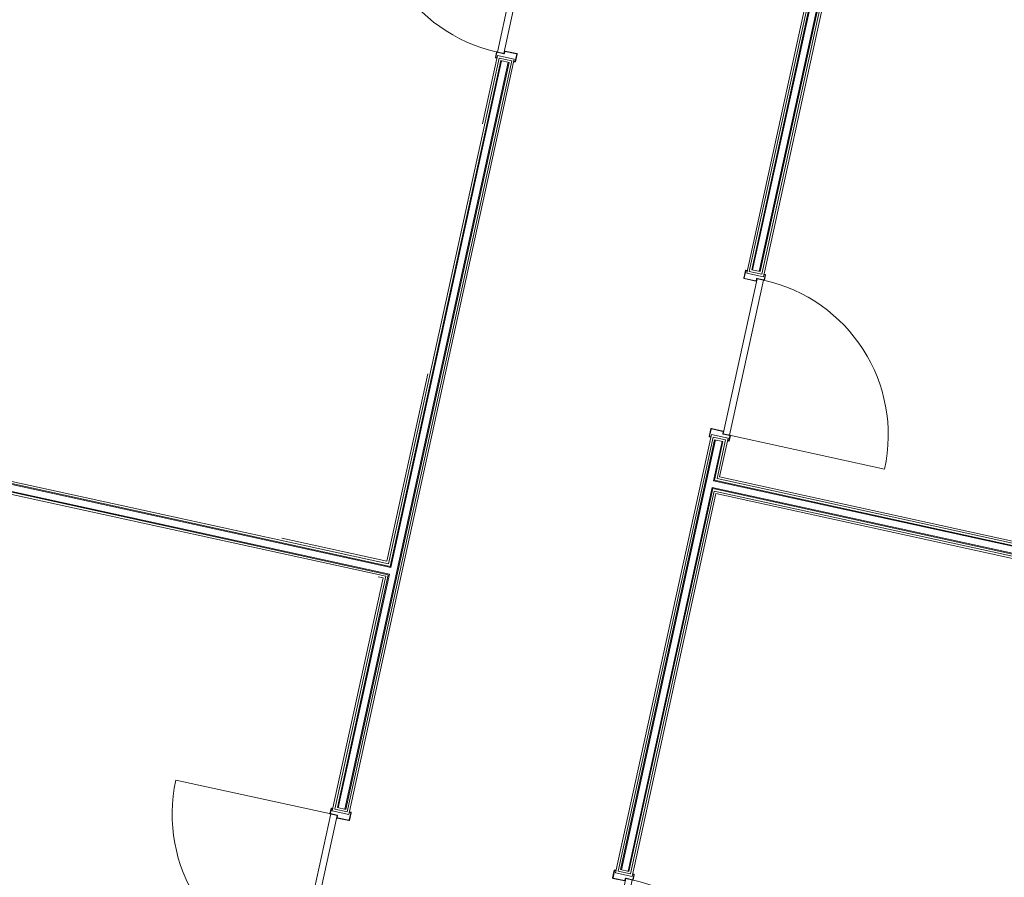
# Model space of a CAD drawing. Header units: metres. Extents: x 233012 to 233264, y 553571 to 554014.
# Tile 162 of 256: x 233189 to 233195, y 553810 to 553815. Entities that reach past the tile are written whole.
import ezdxf

# ---------------------------------------------------------------- set-up
doc = ezdxf.new("R2010")
doc.units = ezdxf.units.M
for name, color, linetype, lineweight in [('A-NL20_wanden', 252, 'Continuous', 5), ('A-NL22_binnenwanden', 252, 'Continuous', 5), ('A-NL30_deursparing', 252, 'Continuous', 5)]:
    doc.layers.add(name, color=color, linetype=linetype, lineweight=lineweight)

# ---------------------------------------------------------------- blocks, each defined once
blk = doc.blocks.new('NLRS_32_DO_WB_staal KMS1_krepel_mie - merk S_01 d100 _gen_bxh930x2315-V566-01_Situatie')
at = {"layer": 'A-NL30_deursparing'}
for p, q in [((-0.4824, 0.05), (-0.4824, 0.058)), ((-0.4824, 0.05), (-0.4824, 0.058)), ((-0.4804, 0.06), (-0.4344, 0.06)), ((-0.4804, 0.06), (-0.4344, 0.06)), ((-0.4364, 0.058), (-0.4784, 0.058)), ((-0.4364, 0.058), (-0.4784, 0.058)), ((-0.4324, 0.058), (-0.4324, -0.013)), ((0.4676, -0.013), (0.4676, 0.058)), ((0.4696, 0.06), (0.5156, 0.06)), ((0.4696, 0.06), (0.5156, 0.06)), ((0.5136, 0.058), (0.4716, 0.058)), ((0.5136, 0.058), (0.4716, 0.058)), ((0.5176, 0.058), (0.5176, 0.05)), ((0.5176, 0.058), (0.5176, 0.05)), ((-0.4804, 0.05), (-0.4824, 0.05)), ((-0.4804, 0.056), (-0.4804, 0.05)), ((-0.4804, 0.056), (-0.4804, 0.05)), ((-0.4344, -0.011), (-0.4344, 0.056)), ((-0.4344, -0.011), (-0.4344, 0.056)), ((0.4696, 0.056), (0.4696, -0.011)), ((0.4696, 0.056), (0.4696, -0.011)), ((0.5156, 0.05), (0.5156, 0.056)), ((0.5156, 0.05), (0.5156, 0.056)), ((0.5176, 0.05), (0.5156, 0.05)), ((-0.4824, -0.058), (-0.4824, -0.05)), ((-0.4824, -0.058), (-0.4824, -0.05)), ((-0.4824, -0.05), (-0.4804, -0.05)), ((-0.4804, -0.05), (-0.4804, -0.056)), ((-0.4804, -0.05), (-0.4804, -0.056)), ((-0.4494, -0.056), (-0.4494, -0.017)), ((-0.4494, -0.056), (-0.4494, -0.017)), ((0.4826, -0.017), (-0.4474, -0.017)), ((-0.4474, -0.017), (-0.4474, -0.055)), ((-0.4474, -0.017), (-0.4474, -0.058)), ((-0.4474, -0.055), (-0.4474, -0.985)), ((-0.4474, -0.055), (0.4826, -0.055)), ((-0.4454, -0.013), (-0.4364, -0.013)), ((-0.4454, -0.013), (-0.4364, -0.013)), ((-0.4344, -0.015), (-0.4454, -0.015)), ((-0.4344, -0.015), (-0.4454, -0.015)), ((0.4806, -0.015), (0.4696, -0.015)), ((0.4806, -0.015), (0.4696, -0.015)), ((0.4716, -0.013), (0.4806, -0.013)), ((0.4716, -0.013), (0.4806, -0.013)), ((0.4826, -0.055), (0.4826, -0.017)), ((0.4826, -0.058), (0.4826, -0.017)), ((0.4846, -0.017), (0.4846, -0.056)), ((0.4846, -0.017), (0.4846, -0.056)), ((0.5156, -0.056), (0.5156, -0.05)), ((0.5156, -0.05), (0.5176, -0.05)), ((0.5156, -0.056), (0.5156, -0.05)), ((0.5176, -0.05), (0.5176, -0.058)), ((0.5176, -0.05), (0.5176, -0.058)), ((-0.4494, -0.06), (-0.4804, -0.06)), ((-0.4494, -0.06), (-0.4804, -0.06)), ((-0.4784, -0.058), (-0.4514, -0.058)), ((-0.4784, -0.058), (-0.4514, -0.058)), ((0.5156, -0.06), (0.4846, -0.06)), ((0.5156, -0.06), (0.4846, -0.06)), ((0.4866, -0.058), (0.5136, -0.058)), ((0.4866, -0.058), (0.5136, -0.058))]:
    blk.add_line(p, q, dxfattribs=at)
at = {"layer": 'A-NL30_deursparing', "flags": 128}
for points in [[(-0.4824, 0.058), (-0.4823, 0.0584), (-0.4822, 0.0589), (-0.482, 0.0592), (-0.4816, 0.0596), (-0.4813, 0.0598), (-0.4808, 0.0599), (-0.4804, 0.06)], [(-0.4784, 0.058), (-0.4788, 0.0579), (-0.4793, 0.0578), (-0.4796, 0.0576), (-0.48, 0.0572), (-0.4802, 0.0569), (-0.4803, 0.0564), (-0.4804, 0.056)], [(-0.4344, 0.056), (-0.4344, 0.0564), (-0.4346, 0.0569), (-0.4348, 0.0572), (-0.4352, 0.0576), (-0.4355, 0.0578), (-0.436, 0.0579), (-0.4364, 0.058)], [(-0.4344, 0.06), (-0.434, 0.0599), (-0.4335, 0.0598), (-0.4332, 0.0596), (-0.4328, 0.0592), (-0.4326, 0.0589), (-0.4324, 0.0584), (-0.4324, 0.058)], [(0.4676, 0.058), (0.4677, 0.0584), (0.4678, 0.0589), (0.468, 0.0592), (0.4684, 0.0596), (0.4687, 0.0598), (0.4692, 0.0599), (0.4696, 0.06)], [(0.4716, 0.058), (0.4712, 0.0579), (0.4707, 0.0578), (0.4704, 0.0576), (0.47, 0.0572), (0.4698, 0.0569), (0.4697, 0.0564), (0.4696, 0.056)], [(0.5156, 0.056), (0.5156, 0.0564), (0.5154, 0.0569), (0.5152, 0.0572), (0.5148, 0.0576), (0.5145, 0.0578), (0.514, 0.0579), (0.5136, 0.058)], [(0.5156, 0.06), (0.516, 0.0599), (0.5165, 0.0598), (0.5168, 0.0596), (0.5172, 0.0592), (0.5174, 0.0589), (0.5176, 0.0584), (0.5176, 0.058)], [(-0.4804, -0.056), (-0.4803, -0.0564), (-0.4802, -0.0569), (-0.48, -0.0572), (-0.4796, -0.0576), (-0.4793, -0.0578), (-0.4788, -0.0579), (-0.4784, -0.058)], [(-0.4494, -0.056), (-0.4494, -0.0564), (-0.4496, -0.0569), (-0.4498, -0.0572), (-0.4502, -0.0576), (-0.4505, -0.0578), (-0.451, -0.0579), (-0.4514, -0.058)], [(-0.4494, -0.017), (-0.4493, -0.0161), (-0.449, -0.0153), (-0.4485, -0.0145), (-0.4479, -0.0139), (-0.4471, -0.0134), (-0.4463, -0.0131), (-0.4454, -0.013)], [(-0.4454, -0.015), (-0.4458, -0.0151), (-0.4463, -0.0152), (-0.4466, -0.0154), (-0.447, -0.0158), (-0.4472, -0.0161), (-0.4473, -0.0166), (-0.4474, -0.017)], [(-0.4364, -0.013), (-0.436, -0.0129), (-0.4355, -0.0128), (-0.4352, -0.0126), (-0.4348, -0.0122), (-0.4346, -0.0119), (-0.4344, -0.0114), (-0.4344, -0.011)], [(-0.4324, -0.013), (-0.4324, -0.0134), (-0.4326, -0.0139), (-0.4328, -0.0142), (-0.4332, -0.0146), (-0.4335, -0.0148), (-0.434, -0.0149), (-0.4344, -0.015)], [(0.4696, -0.015), (0.4692, -0.0149), (0.4687, -0.0148), (0.4684, -0.0146), (0.468, -0.0142), (0.4678, -0.0139), (0.4677, -0.0134), (0.4676, -0.013)], [(0.4696, -0.011), (0.4697, -0.0114), (0.4698, -0.0119), (0.47, -0.0122), (0.4704, -0.0126), (0.4707, -0.0128), (0.4712, -0.0129), (0.4716, -0.013)], [(0.4806, -0.013), (0.4815, -0.0131), (0.4823, -0.0134), (0.4831, -0.0139), (0.4837, -0.0145), (0.4842, -0.0153), (0.4845, -0.0161), (0.4846, -0.017)], [(0.4826, -0.017), (0.4826, -0.0166), (0.4824, -0.0161), (0.4822, -0.0158), (0.4818, -0.0154), (0.4815, -0.0152), (0.481, -0.0151), (0.4806, -0.015)], [(0.4866, -0.058), (0.4862, -0.0579), (0.4857, -0.0578), (0.4854, -0.0576), (0.485, -0.0572), (0.4848, -0.0569), (0.4847, -0.0564), (0.4846, -0.056)], [(0.5136, -0.058), (0.514, -0.0579), (0.5145, -0.0578), (0.5148, -0.0576), (0.5152, -0.0572), (0.5154, -0.0569), (0.5156, -0.0564), (0.5156, -0.056)], [(-0.4804, -0.06), (-0.4808, -0.06), (-0.4813, -0.0598), (-0.4816, -0.0596), (-0.482, -0.0592), (-0.4822, -0.0589), (-0.4823, -0.0584), (-0.4824, -0.058)], [(-0.4474, -0.058), (-0.4474, -0.0585), (-0.4476, -0.0589), (-0.4478, -0.0593), (-0.4481, -0.0596), (-0.4485, -0.0598), (-0.4489, -0.06), (-0.4494, -0.06)], [(0.4846, -0.06), (0.4842, -0.06), (0.4837, -0.0598), (0.4834, -0.0596), (0.483, -0.0593), (0.4828, -0.0589), (0.4827, -0.0585), (0.4826, -0.058)], [(0.5176, -0.058), (0.5176, -0.0584), (0.5174, -0.0589), (0.5172, -0.0592), (0.5168, -0.0596), (0.5165, -0.0598), (0.516, -0.06), (0.5156, -0.06)]]:
    blk.add_lwpolyline(points, dxfattribs=at)
at = {"layer": 'A-NL30_deursparing'}
blk.add_arc((-0.4474, -0.055), 0.93, 270, 360, dxfattribs=at)
for centre, major_axis, start_param, end_param in [((-0.4804, 0.058), (0.0019, 0.00063), 1.249046, 2.819842), ((-0.4784, 0.056), (-0.00046, 0.00195), 6.051362, 7.622158), ((-0.4364, 0.056), (0.00029, 0.00198), 5.119116, 6.428113), ((-0.4344, 0.058), (0.0019, 0.00063), 5.961435, 7.532232), ((0.4696, 0.058), (0.00073, 0.00186), 0.370974, 1.94177), ((0.4716, 0.056), (-0.00176, 0.00094), 5.203786, 6.512783), ((0.5136, 0.056), (-0.0017, 0.00105), 3.695166, 5.265962), ((0.5156, 0.058), (0.00116, 0.00163), 5.330419, 6.901215), ((-0.4784, -0.056), (0.00012, 0.002), 1.632974, 3.20377), ((-0.4514, -0.056), (0.00175, 0.00097), 4.206291, 5.777087), ((-0.4454, -0.017), (-0.00302, 0.00262), 5.426839, 6.997635), ((-0.4454, -0.017), (0.00077, 0.00185), 0.392699, 1.963495), ((-0.4364, -0.011), (0.00178, 0.00092), 4.237115, 5.807912), ((-0.4344, -0.013), (0.00189, 0.00065), 4.381868, 5.952664), ((0.4696, -0.013), (0.00178, 0.00092), 2.666319, 4.237115), ((0.4716, -0.011), (-0.00191, 0.00058), 0.294001, 1.864798), ((0.4806, -0.017), (-0.00179, 0.00358), 4.248741, 5.819537), ((0.4806, -0.017), (0.00191, 0.00058), 5.989184, 7.55998), ((0.4866, -0.056), (0.00178, 0.00091), 2.670593, 4.241389), ((0.5136, -0.056), (-0.00067, 0.00188), 2.798727, 4.369524), ((-0.4804, -0.058), (0.00191, 0.00058), 2.847591, 4.418388), ((-0.4494, -0.058), (0.00194, 0.00046), 4.480565, 6.051362), ((0.4846, -0.058), (0.00178, 0.00089), 2.677945, 4.248742), ((0.5156, -0.058), (0.00077, 0.00185), 3.534292, 5.105088)]:
    blk.add_ellipse(centre, major_axis=major_axis, ratio=1, start_param=start_param, end_param=end_param, dxfattribs=at)

msp = doc.modelspace()

# ---------------------------------------------------------------- linework, layer by layer
at = {"layer": 'A-NL20_wanden'}
for p, q in [((233194.479, 553817.7691), (233193.5335, 553813.4483)), ((233194.4886, 553817.7542), (233193.5484, 553813.4579)), ((233194.4924, 553817.7483), (233193.5533, 553813.4568)), ((233194.5229, 553817.7006), (233193.5924, 553813.4483)), ((233193.5973, 553813.4472), (233194.5267, 553817.6947)), ((233193.6068, 553813.4323), (233194.5363, 553817.6798)), ((233191.1765, 553810.2789), (233192.1403, 553814.6833)), ((233192.0671, 553814.6993), (233191.4182, 553811.7339)), ((233192.0766, 553814.6844), (233191.4277, 553811.719)), ((233191.4315, 553811.7131), (233192.0815, 553814.6834)), ((233192.1403, 553814.6833), (233192.0671, 553814.6993)), ((233192.1255, 553814.6738), (233192.0766, 553814.6844)), ((233191.1621, 553810.2949), (233192.1206, 553814.6748)), ((233191.167, 553810.2938), (233192.1255, 553814.6738)), ((233193.5335, 553813.4483), (233193.6068, 553813.4323)), ((233193.5484, 553813.4579), (233193.5973, 553813.4472)), ((233191.4315, 553811.7131), (233185.4823, 553813.0149)), ((233191.4277, 553811.719), (233185.4882, 553813.0187)), ((233191.4182, 553811.7339), (233185.5031, 553813.0283)), ((233191.423, 553811.674), (233185.4737, 553812.9759)), ((233191.417, 553811.6702), (233185.4776, 553812.9699)), ((233191.4021, 553811.6606), (233185.4871, 553812.955)), ((233193.3208, 553812.4763), (233192.764, 553809.9316)), ((233193.3304, 553812.4615), (233192.7789, 553809.9411)), ((233193.3353, 553812.4604), (233192.7838, 553809.94)), ((233193.3941, 553812.4603), (233193.3208, 553812.4763)), ((233193.3743, 553812.4518), (233193.3237, 553812.2203)), ((233193.3296, 553812.2241), (233193.3792, 553812.4508)), ((233193.3792, 553812.4508), (233193.3304, 553812.4615)), ((233193.3445, 553812.2337), (233193.3941, 553812.4603)), ((233193.3237, 553812.2203), (233198.4523, 553811.098)), ((233193.3296, 553812.2241), (233198.4534, 553811.1029)), ((233193.3445, 553812.2337), (233198.4561, 553811.1151)), ((233193.3151, 553812.1812), (233192.8228, 553809.9315)), ((233192.8277, 553809.9304), (233193.3189, 553812.1753)), ((233192.8372, 553809.9155), (233193.3285, 553812.1604)), ((233193.3151, 553812.1812), (233198.4438, 553811.059)), ((233193.3189, 553812.1753), (233198.4427, 553811.0541)), ((233193.3285, 553812.1604), (233198.44, 553811.0419)), ((233191.4021, 553811.6606), (233191.1033, 553810.295)), ((233191.417, 553811.6702), (233191.1182, 553810.3045)), ((233191.123, 553810.3034), (233191.423, 553811.674)), ((233191.1033, 553810.295), (233191.1765, 553810.2789)), ((233191.1182, 553810.3045), (233191.167, 553810.2938)), ((233192.764, 553809.9316), (233192.8372, 553809.9155)), ((233192.7789, 553809.9411), (233192.8277, 553809.9304))]:
    msp.add_line(p, q, dxfattribs=at)
at = {"layer": 'A-NL22_binnenwanden'}
for p, q in [((233194.4695, 553817.784), (233193.5187, 553813.4388)), ((233193.6164, 553813.4174), (233194.5458, 553817.6649)), ((233191.1861, 553810.264), (233192.1552, 553814.6928)), ((233192.0575, 553814.7142), (233191.9698, 553814.3131)), ((233192.1552, 553814.6928), (233192.0575, 553814.7142)), ((233193.5187, 553813.4388), (233193.6164, 553813.4174)), ((233191.6491, 553812.8478), (233191.4086, 553811.7488)), ((233193.3113, 553812.4912), (233192.7491, 553809.922)), ((233193.409, 553812.4698), (233193.3113, 553812.4912)), ((233193.3594, 553812.2432), (233193.409, 553812.4698)), ((233198.4587, 553811.1273), (233193.3594, 553812.2432)), ((233192.8468, 553809.9006), (233193.338, 553812.1455)), ((233193.338, 553812.1455), (233198.4374, 553811.0297)), ((233191.4086, 553811.7488), (233190.7932, 553811.8835)), ((233191.3872, 553811.6511), (233191.0884, 553810.2854)), ((233191.3579, 553811.6575), (233191.3872, 553811.6511)), ((233191.0884, 553810.2854), (233191.1861, 553810.264)), ((233192.7491, 553809.922), (233192.8468, 553809.9006))]:
    msp.add_line(p, q, dxfattribs=at)

# ---------------------------------------------------------------- block references
at = {"layer": 'A-NL30_deursparing'}
for p, rotation in [((233192.2138, 553815.1945), 257.6567290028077), ((233193.4601, 553812.9371), 77.65672900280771), ((233191.0373, 553809.8181), 257.6567290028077), ((233192.6905, 553809.4203), 77.65672900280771)]:
    msp.add_blockref('NLRS_32_DO_WB_staal KMS1_krepel_mie - merk S_01 d100 _gen_bxh930x2315-V566-01_Situatie', p, dxfattribs=dict(at, rotation=rotation))

doc.saveas('drawing.dxf')
